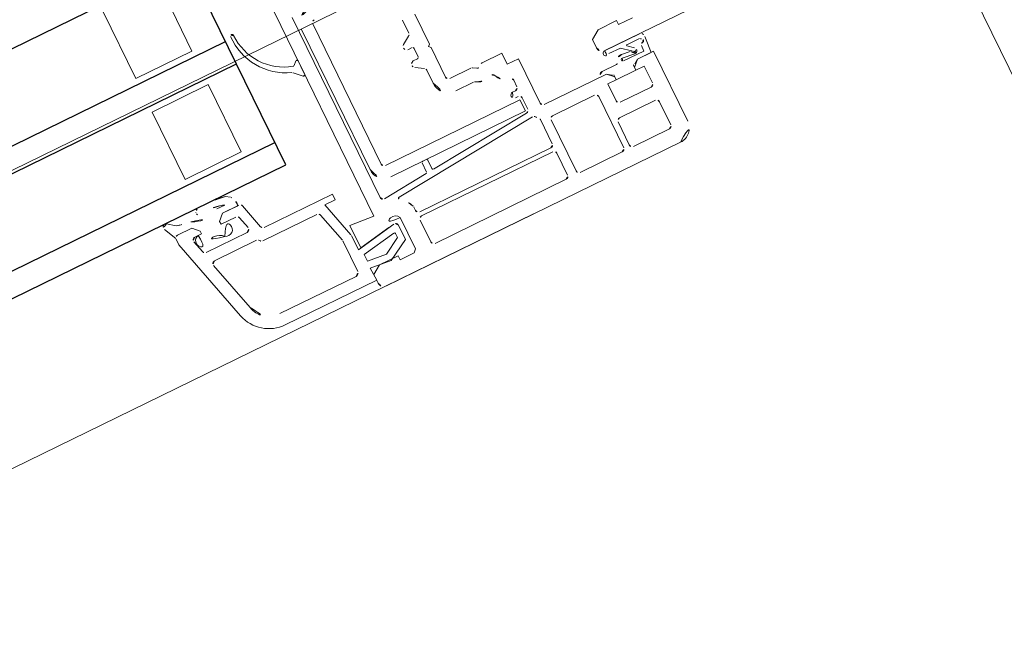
# Model space of a CAD drawing. Extents: x 6414462 to 20492237, y 5756825 to 17376351.
# Tile 48 of 127: x 6497754.942 to 6497755.1, y 5809738.586 to 5809738.687. Entities that reach past the tile are written whole.
import ezdxf

# ---------------------------------------------------------------- set-up
doc = ezdxf.new("R2010")
doc.units = 0
doc.linetypes.add('Linia siatki', pattern=[2.2224999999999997, 1.27, -0.3174999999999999, 0.3174999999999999, -0.3174999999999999])
for name, color, linetype, lineweight in [('A-DETL-GENF', 7, 'Continuous', 5), ('A-GENM', 7, 'Continuous', 5), ('A-GLAZ', 7, 'Continuous', 5), ('S-GRID', 7, 'Continuous', 5)]:
    doc.layers.add(name, color=color, linetype=linetype, lineweight=lineweight)

# ---------------------------------------------------------------- blocks, each defined once
blk = doc.blocks.new('Windows_S9000-Double-Vent-Window-with-Sashbars - O3 Windows_S9000-Double-Vent-Window-with-Sashbars 2-9090604-__-00_00 Przyziemie PB')
at = {"layer": 'A-DETL-GENF', "color": 176, "lineweight": 25, "true_color": 0x00007f}
for p, q in [((57.90000000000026, -4.249999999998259), (57.90000000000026, -0.2499999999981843)), ((6.400000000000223, -0.6499999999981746), (57.90000000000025, -0.6499999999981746)), ((6.400000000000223, -2.049999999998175), (57.90000000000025, -2.049999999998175)), ((6.400000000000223, -2.449999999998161), (57.90000000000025, -2.449999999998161)), ((6.400000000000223, -3.849999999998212), (57.90000000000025, -3.849999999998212)), ((6.400000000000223, -4.249999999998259), (57.90000000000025, -4.249999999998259))]:
    blk.add_line(p, q, dxfattribs=at)
at = {"layer": 'A-DETL-GENF'}
for p, q in [((56.35000000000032, -1.949999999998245), (56.35000000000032, -0.7499999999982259)), ((57.3500000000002, -0.7499999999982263), (57.3500000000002, -1.949999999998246)), ((58.81000000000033, -1.350012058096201), (58.81000000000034, -5.61087035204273)), ((57.3500000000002, -1.949999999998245), (56.35000000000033, -1.949999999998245)), ((59.03000000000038, -2.169999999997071), (59.03000000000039, -5.381855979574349)), ((59.08261325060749, -2.409999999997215), (59.08261325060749, -4.909999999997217)), ((59.2826132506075, -4.909999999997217), (59.2826132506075, -2.409999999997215)), ((56.35000000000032, -3.749999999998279), (56.35000000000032, -2.549999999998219)), ((56.35000000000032, -2.549999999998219), (57.35000000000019, -2.549999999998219)), ((57.3500000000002, -2.549999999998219), (57.3500000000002, -3.749999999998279)), ((58.77585786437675, -2.824329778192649), (58.72253464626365, -2.877652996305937)), ((58.81000000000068, -3.081903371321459), (58.81000000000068, -2.838471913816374)), ((58.65658368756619, -2.976771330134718), (58.77585786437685, -3.096045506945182)), ((60.60000000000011, -3.218833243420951), (60.60000000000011, -2.989999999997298)), ((60.82000000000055, -3.519999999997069), (60.82000000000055, -2.989999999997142)), ((60.44350403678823, -3.344338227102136), (60.5764959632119, -3.26123564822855)), ((60.54500000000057, -3.449999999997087), (60.46999999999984, -3.449999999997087)), ((60.57000000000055, -3.624999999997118), (60.57000000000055, -3.474999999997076)), ((60.79000000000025, -3.549999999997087), (60.82000000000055, -3.519999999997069)), ((60.82000000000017, -3.579999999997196), (60.79000000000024, -3.549999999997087)), ((60.82000000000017, -4.109999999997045), (60.82000000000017, -3.579999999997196)), ((57.3500000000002, -3.749999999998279), (56.35000000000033, -3.749999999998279)), ((60.57649596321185, -3.838764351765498), (60.44350403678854, -3.755661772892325)), ((60.47000000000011, -3.649999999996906), (60.54500000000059, -3.649999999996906)), ((60.60000000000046, -4.109999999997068), (60.60000000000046, -3.881166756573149)), ((55.76850258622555, -4.259720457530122), (55.89506179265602, -4.358584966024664)), ((61.24660254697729, -4.159999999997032), (60.87000000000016, -4.159999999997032)), ((61.33500000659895, -4.203301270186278), (61.27160254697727, -4.166698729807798)), ((61.80000000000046, -4.159999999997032), (61.44660254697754, -4.159999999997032)), ((61.80000000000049, -4.359999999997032), (61.80000000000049, -4.159999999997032)), ((55.79869404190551, -4.535678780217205), (55.70020131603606, -4.326600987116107)), ((56.60090960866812, -4.399708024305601), (56.74163813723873, -4.399708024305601)), ((56.74163813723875, -4.399708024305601), (56.70857708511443, -4.385573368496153)), ((56.81000580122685, -4.280300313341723), (56.87619987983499, -4.325851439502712)), ((61.1882443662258, -4.379999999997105), (60.87000000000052, -4.379999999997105)), ((62.00000000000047, -4.359999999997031), (61.80000000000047, -4.359999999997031)), ((62.00000000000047, -5.149999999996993), (62.00000000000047, -4.359999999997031)), ((55.80012171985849, -4.651572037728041), (55.80012171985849, -4.548255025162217)), ((56.10101833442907, -4.499999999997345), (55.84659918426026, -4.499999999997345)), ((55.85009126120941, -4.499999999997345), (56.10101833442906, -4.499999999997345)), ((56.20101833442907, -4.599999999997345), (56.10101833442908, -4.499999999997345)), ((56.10101833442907, -4.499999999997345), (56.20101833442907, -4.599999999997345)), ((56.65119026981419, -4.49982706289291), (56.55101833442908, -4.599999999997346)), ((56.55101833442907, -4.599999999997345), (56.65101933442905, -4.49999899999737)), ((56.91063631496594, -4.499998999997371), (56.65101933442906, -4.499998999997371)), ((56.65101933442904, -4.499998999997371), (56.94198131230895, -4.499998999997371)), ((56.99027760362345, -4.537058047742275), (57.10439258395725, -4.96294095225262)), ((63.34999999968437, -4.49999999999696), (63.19999999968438, -4.59999999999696)), ((63.6799999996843, -4.49999999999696), (63.34999999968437, -4.49999999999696)), ((63.6799999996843, -4.569999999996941), (63.6799999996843, -4.49999999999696)), ((63.92999999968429, -4.569999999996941), (63.6799999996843, -4.569999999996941)), ((56.18959831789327, -6.105291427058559), (55.80012171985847, -4.651744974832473)), ((56.03697182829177, -4.712940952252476), (56.0905616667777, -4.912940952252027)), ((56.20101833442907, -4.649999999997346), (56.08526811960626, -4.649999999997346)), ((56.1415678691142, -4.649999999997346), (56.20101833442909, -4.649999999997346)), ((56.20101833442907, -4.649999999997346), (56.20101833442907, -4.599999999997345)), ((56.20101833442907, -4.599999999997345), (56.20101833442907, -4.649999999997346)), ((56.55101833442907, -4.599999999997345), (56.55101833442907, -4.649999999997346)), ((56.55101833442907, -4.649999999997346), (56.55101833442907, -4.599999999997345)), ((56.55101833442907, -4.649999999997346), (56.5762159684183, -4.649999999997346)), ((56.81652977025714, -4.649999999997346), (56.55101833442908, -4.649999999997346)), ((56.91841590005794, -4.88705904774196), (56.86482606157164, -4.687059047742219)), ((61.78000000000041, -4.74999999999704), (61.78000000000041, -4.634258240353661)), ((63.19999999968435, -4.59999999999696), (63.19999999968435, -4.74999999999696)), ((61.6800000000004, -4.799999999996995), (61.73000000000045, -4.799999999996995)), ((63.29602283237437, -4.850122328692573), (63.92049117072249, -4.850122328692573)), ((63.29999999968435, -4.84999999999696), (69.0000000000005, -4.84999999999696)), ((56.13885795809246, -4.949999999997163), (56.87011960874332, -4.949999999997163)), ((57.15268887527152, -4.999999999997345), (58.37003357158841, -4.999999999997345)), ((58.37003357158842, -4.999999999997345), (58.37003357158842, -5.099999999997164)), ((61.73261325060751, -4.959999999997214), (59.33261325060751, -4.959999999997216)), ((61.72999999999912, -4.899999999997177), (61.6800000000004, -4.899999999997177)), ((61.73261325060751, -5.159999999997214), (61.73261325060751, -4.959999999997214)), ((61.77999999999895, -5.150011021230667), (61.77999999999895, -4.949999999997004)), ((63.54357179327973, -4.924707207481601), (63.33669841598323, -4.920122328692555)), ((63.51511446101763, -5.021773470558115), (63.66256484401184, -5.040006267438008)), ((63.68160892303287, -5.038813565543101), (63.54357179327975, -4.924707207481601)), ((63.65252071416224, -4.937783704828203), (63.74868470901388, -5.018451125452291)), ((63.88740928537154, -4.920122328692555), (63.65894747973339, -4.920122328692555)), ((63.8581385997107, -5.130157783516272), (63.86570817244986, -5.033078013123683)), ((63.97386131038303, -4.954047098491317), (63.95467076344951, -5.200165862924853)), ((56.38278348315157, -6.053527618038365), (56.15218998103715, -5.192940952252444)), ((56.20048627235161, -5.129999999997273), (56.94867300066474, -5.129999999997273)), ((57.03527554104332, -5.179999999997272), (57.99977317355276, -5.179999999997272)), ((58.37003357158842, -5.099999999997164), (58.1823477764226, -5.099999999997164)), ((58.1823477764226, -5.099999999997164), (58.34659258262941, -5.712969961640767)), ((59.33261325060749, -5.159999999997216), (61.73261325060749, -5.159999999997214)), ((59.88000000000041, -5.343729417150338), (59.88000000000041, -5.182056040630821)), ((59.90000000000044, -5.162056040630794), (59.96000000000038, -5.162056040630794)), ((59.98000000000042, -5.182056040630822), (59.98000000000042, -5.331481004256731)), ((60.0017431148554, -5.35140489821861), (61.73435778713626, -5.199820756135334)), ((63.16000000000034, -5.199999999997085), (62.05000000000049, -5.199999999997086)), ((63.15905411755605, -5.199999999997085), (63.05453180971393, -5.199999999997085)), ((63.11453180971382, -5.130157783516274), (63.37452704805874, -5.130157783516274)), ((63.23108934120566, -5.250848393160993), (63.15905411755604, -5.199999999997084)), ((63.26000000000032, -5.299999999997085), (63.16000000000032, -5.199999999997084)), ((63.49681289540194, -5.130157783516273), (63.85813859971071, -5.130157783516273)), ((63.71041492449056, -5.106380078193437), (63.49988087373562, -5.08034674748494)), ((63.71000000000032, -5.199999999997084), (63.61000000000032, -5.299999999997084)), ((63.70979404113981, -5.200165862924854), (63.63795697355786, -5.250853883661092)), ((63.95467076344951, -5.200165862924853), (63.70979404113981, -5.200165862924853)), ((64.00000000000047, -5.199999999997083), (63.71000000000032, -5.199999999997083)), ((64.00000000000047, -6.449999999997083), (64.00000000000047, -5.199999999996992)), ((58.04806946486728, -5.217059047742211), (58.18659258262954, -5.73403436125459)), ((59.08435778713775, -5.431665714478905), (59.86174311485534, -5.363653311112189)), ((61.79190295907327, -5.295168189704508), (59.30571600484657, -5.512681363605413)), ((63.11000000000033, -5.649999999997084), (63.11000000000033, -5.349999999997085)), ((63.11000000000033, -5.349999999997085), (63.26000000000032, -5.349999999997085)), ((63.25952702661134, -5.348858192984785), (63.25952702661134, -5.259998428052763)), ((63.60952702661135, -5.348858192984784), (63.25952702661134, -5.348858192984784)), ((63.26000000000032, -5.349999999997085), (63.26000000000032, -5.299999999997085)), ((63.60952702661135, -5.259998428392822), (63.60952702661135, -5.348858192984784)), ((63.61000000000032, -5.299999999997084), (63.61000000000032, -5.349999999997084)), ((63.61000000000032, -5.349999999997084), (63.76000000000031, -5.349999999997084)), ((63.76000000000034, -5.349999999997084), (63.76000000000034, -5.649999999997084)), ((61.89000000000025, -5.819999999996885), (61.89000000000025, -5.39145392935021)), ((62.04000000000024, -5.469999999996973), (62.04000000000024, -6.379999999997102)), ((62.84000000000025, -5.419999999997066), (62.09000000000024, -5.419999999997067)), ((62.89000000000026, -6.379999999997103), (62.89000000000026, -5.469999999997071)), ((58.81000000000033, -5.610870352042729), (58.40000000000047, -5.57499999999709)), ((58.40000000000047, -5.57499999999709), (58.40000000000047, -5.969999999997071)), ((58.19000000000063, -5.759916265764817), (58.19000000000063, -6.289999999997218)), ((58.35000000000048, -5.738851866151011), (58.35000000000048, -5.983816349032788)), ((59.1799999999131, -5.810628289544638), (59.1799999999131, -6.369966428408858)), ((59.44996642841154, -5.760606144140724), (59.44996642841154, -5.819999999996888)), ((63.71000000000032, -5.699999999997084), (63.16000000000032, -5.699999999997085)), ((58.35000000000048, -5.983816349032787), (59.04131759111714, -5.861918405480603)), ((58.40000000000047, -5.969999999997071), (58.94506057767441, -5.87389111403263)), ((58.97652703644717, -5.992560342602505), (58.40000000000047, -6.094217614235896)), ((59.10000000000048, -5.911158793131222), (59.10000000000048, -6.165209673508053)), ((59.44996642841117, -5.989999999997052), (59.44996642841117, -6.379999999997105)), ((59.49996642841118, -5.869999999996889), (61.84000000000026, -5.869999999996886)), ((61.84000000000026, -5.93999999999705), (59.49996642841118, -5.939999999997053)), ((61.89000000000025, -6.379999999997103), (61.89000000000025, -5.989999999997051)), ((62.99000000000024, -6.379999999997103), (62.99000000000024, -5.969999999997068)), ((63.04000000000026, -5.919999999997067), (63.68000000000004, -5.919999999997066)), ((63.73000000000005, -5.969999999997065), (63.73000000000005, -6.379999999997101)), ((58.40000000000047, -6.094217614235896), (58.40000000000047, -6.210146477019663)), ((58.72323490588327, -6.244119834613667), (59.00000000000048, -6.084329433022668)), ((59.00000000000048, -6.084329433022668), (59.00000000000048, -6.012256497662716)), ((58.40000000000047, -6.210146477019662), (58.72323490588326, -6.244119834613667)), ((59.10000000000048, -6.165209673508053), (58.74953998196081, -6.367547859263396)), ((58.13000000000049, -6.349999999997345), (56.76915381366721, -6.349999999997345)), ((58.74953998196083, -6.367547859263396), (58.39231750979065, -6.330002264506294)), ((58.39231750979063, -6.330002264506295), (58.40000000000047, -6.549999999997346)), ((58.55000000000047, -6.349999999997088), (58.40000000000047, -6.449999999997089)), ((58.40000000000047, -6.449999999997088), (58.40000000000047, -6.599999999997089)), ((58.88000000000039, -6.349999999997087), (58.55000000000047, -6.349999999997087)), ((58.88000000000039, -6.41999999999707), (58.88000000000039, -6.349999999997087)), ((59.12996642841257, -6.41999999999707), (58.88000000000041, -6.41999999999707)), ((59.1799999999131, -6.369966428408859), (59.12996642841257, -6.41999999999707)), ((59.49996642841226, -6.429999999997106), (61.84000000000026, -6.429999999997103)), ((62.09000000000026, -6.429999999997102), (62.84000000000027, -6.429999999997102)), ((63.68000000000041, -6.429999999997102), (63.04000000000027, -6.429999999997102)), ((58.40000000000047, -6.549999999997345), (56.76915381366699, -6.549999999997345)), ((58.50000000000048, -6.699999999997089), (63.75000000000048, -6.699999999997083))]:
    blk.add_line(p, q, dxfattribs=at)
for centre, radius, start, end in [((58.97953362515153, -2.056338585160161), 0.9707416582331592, 177.4590844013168, 249.4500122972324), ((58.03454036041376, -2.016505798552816), 0.02500000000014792, 352.6392232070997, 172.6392232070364), ((58.95742400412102, -2.021472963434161), 0.8980913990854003, 179.8874457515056, 253.5244932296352), ((59.33261325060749, -2.409999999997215), 0.2499999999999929, 90, 179.9999999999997), ((59.33261325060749, -2.409999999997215), 0.04999999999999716, 90, 180), ((58.79000000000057, -2.838471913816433), 0.02000000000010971, 0, 135.000000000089), ((60.87000000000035, -2.989999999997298), 0.2700000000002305, 90.00000000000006, 180), ((58.62122834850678, -3.012126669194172), 0.05000000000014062, 45.00000000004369, 69.45001229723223), ((58.70839251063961, -2.863510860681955), 0.02000000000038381, 253.524493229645, 315.000000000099), ((58.7900000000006, -3.081903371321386), 0.02000000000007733, 225.0000000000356, 2.544443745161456e-12), ((60.55000000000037, -3.218833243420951), 0.04999999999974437, 302.0000000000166, 0), ((60.46999999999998, -3.386740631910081), 0.05000000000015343, 122.0000000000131, 179.9999999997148), ((60.46999999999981, -3.399999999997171), 0.05000000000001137, 180.0000000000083, 269.9999999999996), ((60.54500000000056, -3.474999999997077), 0.02499999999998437, 0, 90), ((60.54500000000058, -3.624999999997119), 0.02499999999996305, 269.9999999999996, 0), ((60.47000000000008, -3.699999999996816), 0.04999999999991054, 90.00000000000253, 180.0000000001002), ((60.47000000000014, -3.713259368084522), 0.04999999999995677, 180.0000000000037, 238.000000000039), ((60.55000000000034, -3.881166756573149), 0.04999999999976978, 0, 58.00000000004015), ((55.74295268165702, -4.301944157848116), 0.04935218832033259, 58.82152644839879, 209.9741776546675), ((56.51876665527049, -5.797036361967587), 1.544444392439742, 79.13053380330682, 97.70767942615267), ((60.87000000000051, -4.109999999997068), 0.2700000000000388, 180.0000000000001, 269.9999999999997), ((60.87000000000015, -4.109999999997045), 0.04999999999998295, 180, 269.9999999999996), ((61.24660254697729, -4.209999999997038), 0.05000000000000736, 60.00000000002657, 90), ((61.36000000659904, -4.159999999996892), 0.05000000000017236, 240.0000000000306, 329.9999999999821), ((61.44660254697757, -4.209999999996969), 0.04999999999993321, 90, 149.9999999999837), ((56.30472160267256, -2.741586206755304), 1.668084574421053, 255.7834764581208, 264.1888079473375), ((56.36710805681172, -3.978854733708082), 0.4814360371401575, 241.2885784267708, 299.0539973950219), ((56.3287353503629, -4.318822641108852), 0.06000000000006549, 163.4653444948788, 186.944647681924), ((56.31880871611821, -4.320031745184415), 0.05000000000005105, 186.9446476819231, 267.7223996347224), ((56.31914887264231, -4.315976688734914), 0.04999999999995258, 98.65192251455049, 163.4653444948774), ((56.47932260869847, -5.216973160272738), 0.8624286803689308, 74.5840630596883, 100.8607362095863), ((56.84785540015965, -4.367041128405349), 0.04999999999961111, 29.70396995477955, 55.46638879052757), ((56.64936350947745, -4.485881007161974), 0.2813390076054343, 1.289675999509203, 30.69530664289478), ((61.1882443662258, -4.429999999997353), 0.05000000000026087, 57.5382550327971, 90), ((61.36000000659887, -4.159999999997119), 0.2699999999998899, 237.538255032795, 294.7430420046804), ((61.49393583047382, -4.450622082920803), 0.05000000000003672, 18.48877285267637, 114.7430420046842), ((55.84659918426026, -4.549999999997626), 0.05000000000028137, 90, 163.3559896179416), ((55.85009126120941, -4.549999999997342), 0.04999999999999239, 90, 178.0000000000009), ((56.910636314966, -4.479998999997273), 0.0200000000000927, 269.9999999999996, 1.289675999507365), ((56.94198131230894, -4.549998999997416), 0.0500000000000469, 15.00000000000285, 90), ((61.75000000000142, -4.364999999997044), 0.2200000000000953, 198.488772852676, 265.7519773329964), ((56.08526811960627, -4.699999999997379), 0.05000000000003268, 90, 194.9999999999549), ((56.16203141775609, -4.750982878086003), 0.1030354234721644, 101.4555076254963, 295.1690875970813), ((56.57925486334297, -4.759331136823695), 0.1093733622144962, 238.0207598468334, 91.5921451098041), ((56.81652977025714, -4.699999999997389), 0.05000000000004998, 15.00000000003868, 90), ((61.73000000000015, -4.634258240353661), 0.04999999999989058, 0, 85.75197733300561), ((56.35991119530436, -4.995653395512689), 0.2160131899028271, 41.64633088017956, 135.495545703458), ((56.87011960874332, -4.899999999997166), 0.05000000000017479, 269.9999999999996, 15.00000000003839), ((61.6800000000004, -4.849999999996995), 0.05000000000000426, 90, 269.9999999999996), ((61.73000000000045, -4.74999999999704), 0.04999999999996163, 269.9999999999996, 0), ((63.29999999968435, -4.74999999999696), 0.1000000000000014, 180, 269.9999999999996), ((63.29602283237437, -4.892642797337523), 0.04252046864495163, 90, 310.586573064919), ((63.92049117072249, -4.900122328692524), 0.04999999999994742, 12.50964854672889, 90), ((63.75452704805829, -4.936945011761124), 0.2200000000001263, 355.5415137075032, 12.50964854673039), ((56.13885795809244, -4.899999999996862), 0.05000000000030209, 194.9999999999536, 269.9999999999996), ((57.1526888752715, -4.949999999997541), 0.04999999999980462, 195.0000000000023, 269.9999999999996), ((59.33261325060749, -4.909999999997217), 0.25, 180.0000000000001, 269.9999999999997), ((59.33261325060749, -4.909999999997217), 0.04999999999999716, 180, 269.9999999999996), ((61.72999999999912, -4.949999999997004), 0.04999999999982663, 0, 90), ((63.50284254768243, -5.121017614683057), 0.09999999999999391, 82.95094238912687, 170.7663888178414), ((63.65894747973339, -4.930122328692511), 0.009999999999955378, 90, 230.0083055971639), ((63.65888327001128, -5.069779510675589), 0.0300000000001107, 358.1549207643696, 82.95094238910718), ((63.70208501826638, -5.016888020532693), 0.03000000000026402, 226.9578259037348, 283.361206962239), ((63.70377288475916, -5.062355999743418), 0.02000000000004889, 240.5913468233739, 40.92478090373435), ((63.71655088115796, -5.056758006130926), 0.05000000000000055, 262.950942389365, 50.00830559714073), ((63.90558712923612, -5.03618748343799), 0.03999999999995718, 90.0710560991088, 175.5415137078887), ((63.88740928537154, -4.940122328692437), 0.01999999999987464, 22.58742159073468, 90), ((63.90550407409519, -4.969216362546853), 0.0269711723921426, 270.071056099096, 63.17426684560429), ((63.92895754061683, -4.922838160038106), 0.025000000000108, 202.5874215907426, 243.1742668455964), ((56.20048627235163, -5.179999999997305), 0.05000000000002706, 90, 195.0000000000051), ((56.94867300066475, -5.179999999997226), 0.04999999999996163, 30.0000000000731, 90), ((57.03527554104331, -5.129999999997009), 0.05000000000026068, 210.0000000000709, 269.9999999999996), ((57.99977317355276, -5.229999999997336), 0.05000000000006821, 14.99999999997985, 90), ((59.90000000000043, -5.182056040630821), 0.02000000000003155, 90, 180), ((59.96000000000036, -5.182056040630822), 0.02000000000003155, 0, 90), ((61.72999999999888, -5.150011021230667), 0.0500000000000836, 275.0000000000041, 0), ((62.05000000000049, -5.149999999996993), 0.05000000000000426, 180, 269.9999999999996), ((63.11453180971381, -5.190157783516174), 0.05999999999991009, 90.00000000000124, 180.000000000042), ((63.37452704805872, -5.100157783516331), 0.02999999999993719, 269.9999999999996, 350.7663888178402), ((63.49681289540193, -5.105157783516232), 0.02500000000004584, 82.95094238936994, 269.9999999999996), ((59.86000000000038, -5.343729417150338), 0.02000000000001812, 275.000000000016, 0), ((60.00000000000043, -5.331481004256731), 0.02000000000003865, 180, 275.000000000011), ((61.79626074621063, -5.344977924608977), 0.04999999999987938, 37.53934018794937, 94.99999999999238), ((62.05000000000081, -5.14999999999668), 0.270000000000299, 217.5393401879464, 228.985500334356), ((61.84000000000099, -5.391453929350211), 0.04999999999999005, 0, 48.98550033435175), ((63.25992350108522, -5.209999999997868), 0.04999999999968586, 234.7824070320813, 269.5456689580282), ((63.60913059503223, -5.209999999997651), 0.04999999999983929, 270.4542818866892, 305.2066799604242), ((59.08000000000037, -5.381855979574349), 0.04999999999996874, 180, 274.9999999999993), ((59.30745911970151, -5.532605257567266), 0.0200000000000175, 94.99999999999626, 235.9287957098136), ((62.09000000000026, -5.469999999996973), 0.05000000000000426, 90, 180), ((62.84000000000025, -5.469999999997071), 0.04999999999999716, 0, 90), ((59.074964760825, -5.876370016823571), 0.3950034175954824, 19.60562978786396, 55.92879570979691), ((63.16000000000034, -5.649999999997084), 0.04999999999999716, 180, 269.9999999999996), ((63.71000000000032, -5.649999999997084), 0.05000000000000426, 269.9999999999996, 0), ((58.09000000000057, -5.759916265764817), 0.1000000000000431, 0, 14.99999999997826), ((58.25000000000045, -5.738851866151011), 0.1000000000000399, 0, 14.99999999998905), ((59.0699999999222, -5.869999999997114), 0.1250000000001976, 28.35763658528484, 181.7838434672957), ((59.39996642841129, -5.760606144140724), 0.05000000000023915, 0, 19.60562978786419), ((59.49996642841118, -5.819999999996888), 0.05000000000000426, 180, 269.9999999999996), ((61.84000000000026, -5.819999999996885), 0.05000000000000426, 269.9999999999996, 0), ((58.98000000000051, -6.012256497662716), 0.0199999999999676, 0, 100.0000000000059), ((59.05000000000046, -5.911158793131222), 0.05000000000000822, 0, 99.99999999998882), ((59.49996642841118, -5.989999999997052), 0.05000000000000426, 90, 180), ((61.84000000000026, -5.989999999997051), 0.05000000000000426, 0, 90), ((63.04000000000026, -5.969999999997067), 0.05000000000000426, 90, 180), ((63.68000000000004, -5.969999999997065), 0.04999999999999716, 0, 90), ((56.769153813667, -5.949999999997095), 0.6000000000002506, 194.9999999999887, 269.9999999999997), ((56.76915381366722, -5.949999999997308), 0.4000000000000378, 195.0000000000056, 269.9999999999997), ((58.13000000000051, -6.289999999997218), 0.06000000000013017, 269.9999999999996, 0), ((59.49996642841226, -6.379999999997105), 0.05000000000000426, 180, 269.9999999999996), ((61.84000000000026, -6.379999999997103), 0.05000000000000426, 269.9999999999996, 0), ((62.09000000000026, -6.379999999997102), 0.05000000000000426, 180, 269.9999999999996), ((62.84000000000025, -6.379999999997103), 0.04999999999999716, 269.9999999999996, 0), ((63.04000000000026, -6.379999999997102), 0.05000000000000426, 180, 269.9999999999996), ((63.68000000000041, -6.379999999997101), 0.05000000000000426, 269.9999999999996, 0), ((63.75000000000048, -6.449999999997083), 0.2499999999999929, 269.9999999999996, 2.035554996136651e-13), ((58.50000000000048, -6.599999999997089), 0.09999999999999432, 180, 269.9999999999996)]:
    blk.add_arc(centre, radius, start, end, dxfattribs=at)
at = {"layer": 'A-GENM'}
blk.add_line((3.175000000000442, -6.699999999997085), (61.12500000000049, -6.699999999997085), dxfattribs=at)
at = {"layer": 'A-GLAZ'}
for p, q in [((69.0000000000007, -2.399999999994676), (-68.99999999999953, -2.399999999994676)), ((69.0000000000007, -23.39999999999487), (69.0000000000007, -2.399999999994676))]:
    blk.add_line(p, q, dxfattribs=at)

msp = doc.modelspace()

# ---------------------------------------------------------------- linework, layer by layer
at = {"layer": 'S-GRID', "linetype": 'Linia siatki'}
msp.add_line((6497750.980018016, 5809736.742030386, 0.09999999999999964), (6497763.63232776, 5809742.921822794, 0.09999999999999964), dxfattribs=at)

# ---------------------------------------------------------------- block references
at = {"layer": 'A-GLAZ', "xscale": 0.01, "yscale": 0.01, "zscale": 0.01, "rotation": 26.03236155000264}
msp.add_blockref('Windows_S9000-Double-Vent-Window-with-Sashbars - O3 Windows_S9000-Double-Vent-Window-with-Sashbars 2-9090604-__-00_00 Przyziemie PB', (6497754.44545987, 5809738.447461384, 0.09999999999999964), dxfattribs=at)

doc.saveas('drawing.dxf')
